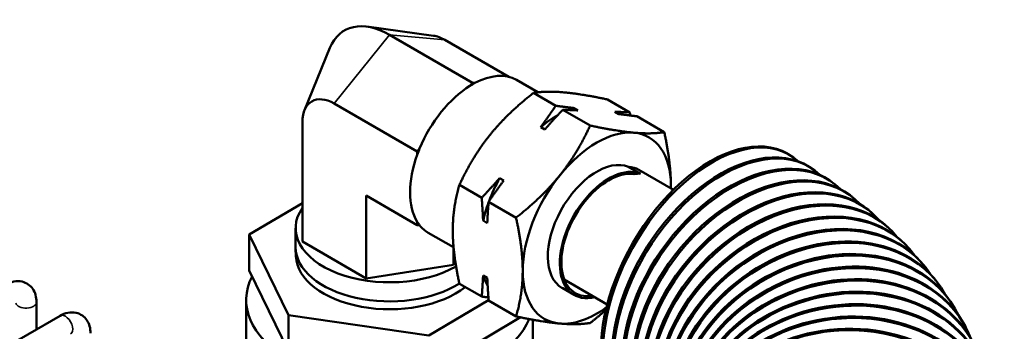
# Model space of a CAD drawing. Header units: inches. Extents: x 1 to 237, y 4 to 150.
# Tile 167 of 209: x 189.74 to 195.32, y 97.91 to 99.67. Entities that reach past the tile are written whole.
import ezdxf

# ---------------------------------------------------------------- set-up
doc = ezdxf.new("R2010")
doc.units = ezdxf.units.IN
doc.header["$LTSCALE"] = 7
doc.header["$MEASUREMENT"] = 0
doc.layers.add('Visible (ANSI)', color=7, linetype='Continuous', lineweight=50)
doc.layers.add('Visible Narrow (ANSI)', color=7, linetype='Continuous', lineweight=35)

msp = doc.modelspace()

# ---------------------------------------------------------------- linework, layer by layer
at = {"layer": 'Visible (ANSI)'}
for p, q in [((192.0825, 99.5815), (191.7052, 99.6329)), ((191.8341, 99.5859), (192.3036, 99.3149)), ((191.3525, 99.16), (191.4966, 99.5125)), ((192.147, 99.558), (192.5104, 99.3482)), ((192.3036, 99.3149), (192.2897, 99.2976)), ((192.3175, 99.3136), (192.3036, 99.3149)), ((192.6745, 99.2609), (192.5536, 99.3307)), ((192.7759, 99.1845), (192.6494, 99.2576)), ((191.5212, 99.1967), (191.9907, 98.9256)), ((192.8771, 99.1717), (192.9006, 99.1582)), ((193.1956, 99.1471), (193.0691, 99.2201)), ((192.9704, 99.0722), (192.8149, 99.162)), ((193.1333, 99.1374), (193.1099, 99.1509)), ((193.3901, 99.0348), (193.2346, 99.1246)), ((191.3406, 98.4147), (191.3406, 99.0924)), ((192.7137, 99.0502), (192.6902, 99.0638)), ((192.0046, 98.9429), (191.9907, 98.9256)), ((191.9907, 98.9256), (191.9907, 98.9071)), ((194.0876, 98.9132), (194.0989, 98.9067)), ((193.2554, 98.7993), (193.1875, 98.8385)), ((194.2102, 98.8392), (194.2209, 98.8324)), ((193.247, 98.8212), (193.4423, 98.7084)), ((192.3562, 98.6625), (192.2297, 98.7355)), ((192.4575, 98.7743), (192.4809, 98.7607)), ((194.3288, 98.7605), (194.3389, 98.7535)), ((191.7019, 98.6752), (191.9907, 98.5084)), ((191.7019, 98.2061), (191.7019, 98.6752)), ((194.4431, 98.6772), (194.4526, 98.6699)), ((191.3406, 98.6325), (191.0395, 98.4541)), ((192.5508, 98.5502), (192.3952, 98.64)), ((194.5529, 98.5889), (194.5617, 98.5814)), ((191.9907, 98.5269), (191.9907, 98.5084)), ((191.9907, 98.5084), (192.0046, 98.5072)), ((192.3875, 98.5198), (192.364, 98.5334)), ((191.0395, 98.25), (191.0395, 98.4541)), ((191.0395, 98.4541), (191.2619, 97.9985)), ((191.3019, 98.3828), (191.3019, 98.491)), ((192.1967, 98.3821), (192.0536, 98.4646)), ((194.6579, 98.4953), (194.666, 98.4877)), ((191.7019, 98.2061), (191.3406, 98.4147)), ((194.7577, 98.3962), (194.7652, 98.3884)), ((191.3037, 98.331), (191.302, 98.3762)), ((192.1954, 98.2824), (192.1954, 98.3828)), ((192.1954, 98.2824), (191.7019, 98.2061)), ((192.2059, 98.3049), (192.1954, 98.2824)), ((194.8519, 98.2911), (194.8586, 98.2831)), ((191.0395, 98.25), (191.2619, 97.7944)), ((192.364, 98.2231), (192.3875, 98.2095)), ((192.3562, 98.1029), (192.2297, 98.176)), ((192.8234, 98.1998), (193.0673, 98.0589)), ((194.9398, 98.1797), (194.9458, 98.1716)), ((192.8119, 98.1516), (192.8798, 98.1124)), ((189.8341, 98.0716), (189.8341, 97.9167)), ((191.0216, 98.0828), (191.0216, 97.4576)), ((192.0565, 97.882), (192.3951, 98.0825)), ((192.5508, 97.9906), (192.3952, 98.0804)), ((195.0208, 98.0617), (195.026, 98.0536)), ((191.2619, 97.7944), (191.2619, 97.9985)), ((191.2619, 97.9985), (192.0565, 97.882)), ((189.0095, 97.4406), (189.9682, 97.9942)), ((192.0565, 97.6778), (192.5757, 97.9854)), ((192.6466, 97.9717), (192.6466, 97.0622)), ((195.0938, 97.9369), (195.0982, 97.9287))]:
    msp.add_line(p, q, dxfattribs=at)
for centre, major_axis, ratio, start_param, end_param in [((191.8341, 99.1687), (-0.2555, 0.4425), 0.57735, 5.497787, 6.70372), ((192.147, 99.3494), (0.1277, -0.2213), 0.57735, 2.356194, 2.721058), ((192.3036, 98.8977), (0.25, 0.433), 0.57735, 0, 0.746102), ((192.3036, 98.8977), (-0.25, -0.433), 0.57735, 3.966287, 4.934892), ((192.3036, 98.8977), (-0.25, -0.433), 0.57735, 3.887694, 3.966287), ((191.5212, 98.9881), (-0.1277, 0.2212), 0.57735, 5.497787, 7.068583), ((192.7837, 98.6205), (-0.3116, -0.5397), 0.57735, 3.713237, 3.781719), ((192.7837, 98.6205), (-0.3116, -0.5397), 0.57735, 3.92203, 4.140745), ((193.0079, 98.491), (0.2967, 0.514), 0.57735, 0.261799, 1.308997), ((193.6501, 98.1555), (0.4375, 0.7578), 0.57735, 0, 3.141593), ((193.0079, 98.491), (0.2967, 0.514), 0.57735, 5.497787, 6.544985), ((193.6614, 98.1489), (0.4375, 0.7578), 0.57735, 6.156809, 9.480108), ((193.7423, 98.0998), (0.4679, 0.7394), 0.60852, 0, 3.141593), ((192.3036, 98.8977), (-0.25, -0.433), 0.57735, 5.013485, 5.982089), ((192.3036, 98.8977), (-0.25, -0.433), 0.57735, 4.934892, 5.013485), ((193.753, 98.093), (0.4679, 0.7394), 0.60852, 6.163386, 9.472575), ((193.0079, 98.491), (-0.196, -0.3395), 0.57735, 3.22211, 6.283185), ((193.8295, 98.042), (0.4993, 0.7186), 0.638127, 0, 3.141593), ((193.8396, 98.035), (0.4993, 0.7186), 0.638127, 6.168881, 9.465516), ((193.9114, 97.9823), (0.5317, 0.6949), 0.666096, 0, 3.141593), ((193.0595, 98.4965), (0.1875, 0.3248), 0.57735, 0, 0.281532), ((193.0079, 98.491), (-0.2967, -0.514), 0.57735, 4.45059, 5.497787), ((193.0758, 98.4519), (-0.196, -0.3395), 0.57735, 3.22211, 6.780549), ((193.0758, 98.4519), (-0.19, -0.3291), 0.57735, 3.37146, 6.718835), ((193.9879, 97.9208), (0.565, 0.6681), 0.692356, 0, 3.141593), ((193.9209, 97.975), (0.5317, 0.6949), 0.666096, 6.17342, 9.45882), ((193.1274, 98.4573), (0.1875, 0.3248), 0.57735, 0.281532, 0.438562), ((192.7837, 98.6205), (-0.3116, -0.5397), 0.57735, 4.760434, 4.992816), ((194.0587, 97.8577), (0.5992, 0.6377), 0.716838, 0, 3.141593), ((193.9967, 97.9133), (0.565, 0.6681), 0.692356, 6.177099, 9.452403), ((193.0079, 98.491), (0.2967, 0.514), 0.57735, 5.464558, 5.497787), ((194.0669, 97.85), (0.5992, 0.6377), 0.716838, 6.179993, 9.4462), ((192.7837, 98.6205), (-0.3116, -0.5397), 0.57735, 5.007772, 5.187943), ((194.1238, 97.7931), (0.634, 0.6031), 0.73948, 0, 3.141593), ((191.8341, 98.491), (-0.5322, 0), 0.57735, 5.899469, 8.640082), ((194.1828, 97.7272), (0.6691, 0.5638), 0.760224, 0, 3.141593), ((194.1312, 97.7853), (0.634, 0.6031), 0.73948, 6.182164, 9.440167), ((192.3036, 98.8977), (-0.25, -0.433), 0.57735, 5.982089, 6.060682), ((192.3036, 98.8977), (-0.25, -0.433), 0.57735, 6.060682, 6.283185), ((194.1895, 97.7193), (0.6691, 0.5638), 0.760224, 6.183666, 9.432248), ((194.2357, 97.6602), (0.7041, 0.5195), 0.779016, 0, 3.121787), ((194.2823, 97.5923), (0.7384, 0.4694), 0.795809, 0, 3.090241), ((194.2417, 97.6522), (0.7041, 0.5195), 0.779016, 6.184558, 9.390186), ((191.8341, 98.3828), (-0.5322, 0), 0.57735, 0, 2.408137), ((194.3226, 97.5236), (0.7712, 0.4134), 0.810558, 0, 3.068763), ((194.2875, 97.5841), (0.7384, 0.4694), 0.795809, 6.184904, 9.359287), ((191.8341, 98.3375), (-0.5306, 0), 0.57735, 0.021457, 2.511067), ((194.3563, 97.4543), (0.8015, 0.3511), 0.823228, 0, 3.056395), ((192.7837, 98.6205), (-0.3116, -0.5397), 0.57735, 5.807632, 5.962417), ((193.0079, 98.491), (-0.2967, -0.514), 0.57735, 5.497787, 6.544985), ((194.327, 97.5153), (0.7712, 0.4134), 0.810558, 6.184786, 9.338335), ((194.36, 97.4459), (0.8015, 0.3511), 0.823228, 6.184306, 9.326412), ((191.8341, 98.0828), (-0.8125, 0), 0.57735, 5.992881, 9.194356), ((194.3835, 97.3845), (0.8281, 0.2826), 0.833783, 0, 3.051873), ((194.3864, 97.3761), (0.8281, 0.2826), 0.833783, 6.183587, 9.322078), ((194.404, 97.3145), (0.8499, 0.2083), 0.842199, 0, 3.053825), ((194.4061, 97.3061), (0.8499, 0.2083), 0.842199, 6.182769, 9.324308), ((193.0079, 98.491), (-0.2967, -0.514), 0.57735, 0.261799, 0.917514), ((194.4178, 97.2445), (0.8654, 0.129), 0.848453, 0, 3.061613), ((194.4191, 97.2361), (0.8654, 0.129), 0.848453, 6.181998, 9.332339), ((194.4253, 97.1662), (0.8738, 0.0462), 0.852528, 6.181405, 9.344636), ((194.4249, 97.1745), (0.8738, 0.0462), 0.852528, 0, 3.073915)]:
    msp.add_ellipse(centre, major_axis=major_axis, ratio=ratio, start_param=start_param, end_param=end_param, dxfattribs=at)
for points, weights in [([(192.6494, 99.2576), (192.4995, 99.1393), (192.4021, 99.0182)], [1.08082679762, 1.07908713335, 1]), ([(192.8218, 99.2605), (192.7244, 99.2692), (192.6494, 99.2576)], [1, 1.07908713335, 1.08082679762]), ([(193.0691, 99.2201), (192.9191, 99.2518), (192.8218, 99.2605)], [1.08082679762, 1.07908713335, 1]), ([(192.6902, 99.0638), (192.7319, 99.1208), (192.7759, 99.1845)], [1, 1.01112012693, 1.00845067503]), ([(192.7759, 99.1845), (192.8299, 99.1773), (192.8771, 99.1717)], [1.00845067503, 1.01112012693, 1]), ([(192.8149, 99.162), (192.7609, 99.104), (192.7137, 99.0502)], [1.00845067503, 1.01112012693, 1]), ([(192.9006, 99.1582), (192.8589, 99.1605), (192.8149, 99.162)], [1, 1.01112012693, 1.00845067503]), ([(193.1099, 99.1509), (193.1516, 99.1486), (193.1956, 99.1471)], [1, 1.01112012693, 1.00845067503]), ([(193.2346, 99.1246), (193.1806, 99.1318), (193.1333, 99.1374)], [1.00845067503, 1.01112012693, 1]), ([(193.1956, 99.1471), (193.1962, 99.1382), (193.1968, 99.1295)], [1.00845067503, 1.00879606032, 1.0089106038]), ([(192.7981, 98.7896), (192.8955, 98.9107), (192.9704, 99.0722)], [1, 1.07908713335, 1.08082679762]), ([(192.9704, 99.0722), (193.1204, 99.0406), (193.2177, 99.0319)], [1.08082679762, 1.07908713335, 1]), ([(192.4021, 99.0182), (192.3047, 98.897), (192.2297, 98.7355)], [1, 1.07908713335, 1.08082679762]), ([(193.2177, 99.0319), (193.3151, 99.0232), (193.3901, 99.0348)], [1, 1.07908713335, 1.08082679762]), ([(193.3901, 99.0348), (193.4276, 98.8632), (193.4276, 98.7333)], [1.08082679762, 1.07908713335, 1]), ([(192.5508, 98.5502), (192.7007, 98.6684), (192.7981, 98.7896)], [1.08082679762, 1.07908713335, 1]), ([(192.2297, 98.7355), (192.1923, 98.6072), (192.1923, 98.4774)], [1.08082679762, 1.07908713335, 1]), ([(192.3562, 98.6625), (192.4102, 98.7205), (192.4575, 98.7743)], [1.00845067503, 1.01112012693, 1]), ([(192.4809, 98.7607), (192.4392, 98.7038), (192.3952, 98.64)], [1, 1.01112012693, 1.00845067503]), ([(193.4276, 98.7333), (193.4276, 98.7252), (193.4274, 98.7171)], [1, 1.0046393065, 1.00901245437]), ([(192.364, 98.5334), (192.3612, 98.5943), (192.3562, 98.6625)], [1, 1.01112012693, 1.00845067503]), ([(192.3952, 98.64), (192.3902, 98.5776), (192.3875, 98.5198)], [1.00845067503, 1.01112012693, 1]), ([(192.5882, 98.2488), (192.5882, 98.3786), (192.5508, 98.5502)], [1, 1.07908713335, 1.08082679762]), ([(192.1923, 98.4774), (192.1923, 98.3475), (192.2297, 98.176)], [1, 1.07908713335, 1.08082679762]), ([(192.3562, 98.1029), (192.3612, 98.1653), (192.364, 98.2231)], [1.00845067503, 1.01112012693, 1]), ([(192.5508, 97.9906), (192.5882, 98.1189), (192.5882, 98.2488)], [1.08082679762, 1.07908713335, 1]), ([(192.3875, 98.2095), (192.3902, 98.1486), (192.3952, 98.0804)], [1, 1.01112012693, 1.00845067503]), ([(192.394, 98.0979), (192.3756, 98.1003), (192.3562, 98.1029)], [1.00859478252, 1.00940627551, 1.00845067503]), ([(193.0596, 98.0277), (193.0183, 97.9909), (192.9704, 97.9531)], [1.07182326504, 1.08027109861, 1.08082679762]), ([(192.7981, 97.9502), (192.7007, 97.9589), (192.5508, 97.9906)], [1, 1.07908713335, 1.08082679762]), ([(192.9704, 97.9531), (192.8955, 97.9415), (192.7981, 97.9502)], [1.08082679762, 1.07908713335, 1])]:
    msp.add_rational_spline(points, weights, degree=2, dxfattribs=at)
for points in [[(189.662, 98.171), (189.6754, 98.1787), (189.6899, 98.1847), (189.7206, 98.1909), (189.7367, 98.1913), (189.765, 98.1847), (189.777, 98.1794), (189.7974, 98.1651), (189.8059, 98.1564), (189.82, 98.1361), (189.8252, 98.1244), (189.8325, 98.0991), (189.8341, 98.0853), (189.8341, 98.0716)], [(189.9682, 97.9942), (189.9816, 98.0019), (189.9961, 98.0079), (190.0268, 98.0141), (190.043, 98.0145), (190.0713, 98.0079), (190.0833, 98.0026), (190.1036, 97.9883), (190.1121, 97.9796), (190.1262, 97.9593), (190.1314, 97.9476), (190.1387, 97.9223), (190.1403, 97.9085), (190.1403, 97.8948)]]:
    msp.add_open_spline(points, degree=3, knots=[0, 0, 0, 0, 0.314159, 0.314159, 0.611451, 0.611451, 0.836785, 0.836785, 1.050201, 1.050201, 1.29221, 1.29221, 1.570796, 1.570796, 1.570796, 1.570796], dxfattribs=at)
at = {"layer": 'Visible Narrow (ANSI)'}
for p, q in [((191.5212, 99.1967), (191.8341, 99.5859)), ((191.8341, 99.5859), (192.147, 99.558))]:
    msp.add_line(p, q, dxfattribs=at)
for centre, major_axis, start_param in [((189.7751, 98.0716), (-0.0591, 0), 0.159548), ((189.9978, 97.943), (0.0295, -0.0511), 0)]:
    msp.add_ellipse(centre, major_axis=major_axis, ratio=0.57735, start_param=start_param, end_param=3.141593, dxfattribs=at)

doc.saveas('drawing.dxf')
